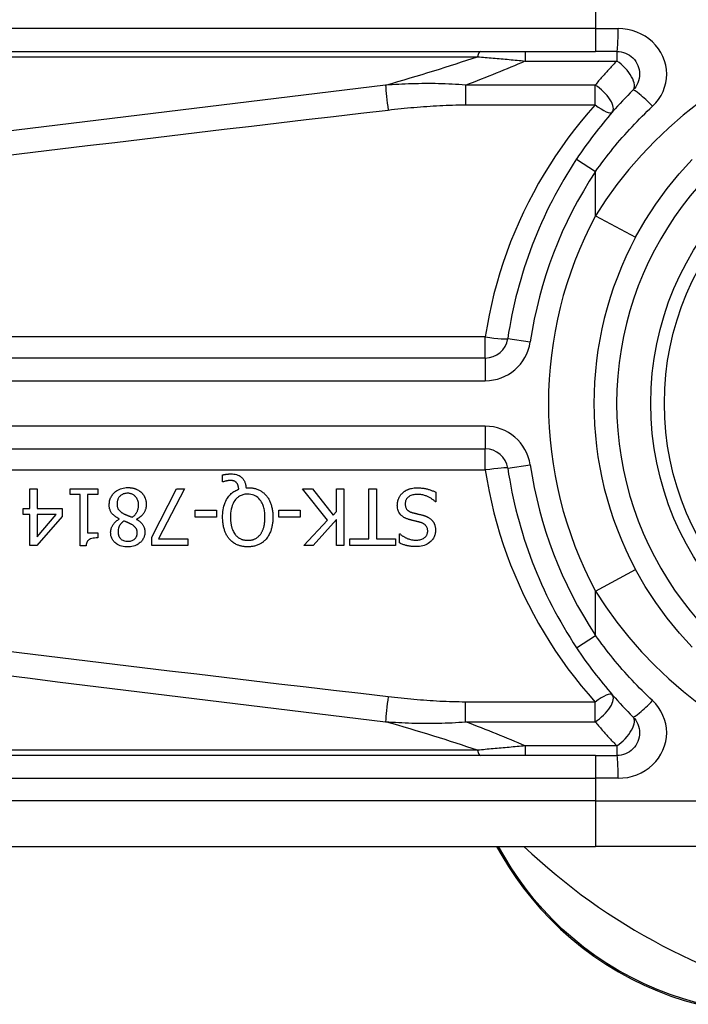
# Model space of a CAD drawing. Header units: inches. Extents: x 2.9 to 62.7, y 4.2 to 33.6.
# Tile 15 of 32: x 3.463 to 4.041, y 22.06 to 22.913. Entities that reach past the tile are written whole.
import ezdxf

# ---------------------------------------------------------------- set-up
doc = ezdxf.new("R2010")
doc.units = ezdxf.units.IN
doc.header["$MEASUREMENT"] = 0
doc.layers.add('Visible Edges(ANSI)', color=7, linetype='Continuous', lineweight=25)
doc.layers.add('Visible Tangent Edges(ANSI)', color=7, linetype='Continuous', lineweight=25)

msp = doc.modelspace()

# ---------------------------------------------------------------- linework, layer by layer
at = {"layer": 'Visible Edges(ANSI)'}
for p, q in [((3.31205, 22.88563), (3.96111, 22.88563)), ((3.97954, 22.88563), (3.96111, 22.88563)), ((3.86561, 22.61987), (3.21363, 22.61987)), ((3.21363, 22.54115), (3.86561, 22.54115)), ((3.63807, 22.51257), (3.63807, 22.51852)), ((3.63895, 22.51257), (3.63807, 22.51257)), ((3.47129, 22.50647), (3.47763, 22.50647)), ((3.47129, 22.48956), (3.47129, 22.50647)), ((3.47763, 22.50647), (3.47763, 22.48956)), ((3.50615, 22.50145), (3.50615, 22.50647)), ((3.50615, 22.50647), (3.53016, 22.50647)), ((3.53016, 22.50647), (3.53016, 22.50145)), ((3.57698, 22.46464), (3.59827, 22.50647)), ((3.60529, 22.50647), (3.5828, 22.46304)), ((3.59827, 22.50647), (3.60529, 22.50647)), ((3.65849, 22.50751), (3.66001, 22.50751)), ((3.729, 22.47923), (3.70743, 22.50647)), ((3.70743, 22.50647), (3.71592, 22.50647)), ((3.71592, 22.50647), (3.73391, 22.48358)), ((3.73678, 22.50647), (3.74332, 22.50647)), ((3.73678, 22.48681), (3.73678, 22.50647)), ((3.74332, 22.50647), (3.74332, 22.45726)), ((3.76481, 22.46308), (3.76481, 22.50647)), ((3.76481, 22.50647), (3.77135, 22.50647)), ((3.77135, 22.50647), (3.77135, 22.46308)), ((3.82296, 22.50352), (3.82296, 22.49531)), ((3.51488, 22.50145), (3.50615, 22.50145)), ((3.51488, 22.4571), (3.51488, 22.50145)), ((3.52122, 22.50145), (3.52122, 22.46847)), ((3.53016, 22.50145), (3.52122, 22.50145)), ((3.82296, 22.49531), (3.82248, 22.49531)), ((3.46543, 22.48426), (3.46543, 22.48956)), ((3.46543, 22.48956), (3.47129, 22.48956)), ((3.47763, 22.48956), (3.49937, 22.48956)), ((3.49937, 22.48956), (3.49937, 22.48262)), ((3.61442, 22.48195), (3.61442, 22.48793)), ((3.61442, 22.48793), (3.63305, 22.48793)), ((3.63305, 22.48793), (3.63305, 22.48195)), ((3.68689, 22.48195), (3.68689, 22.48793)), ((3.68689, 22.48793), (3.70551, 22.48793)), ((3.70551, 22.48793), (3.70551, 22.48195)), ((3.73391, 22.48358), (3.73678, 22.48681)), ((3.47129, 22.48426), (3.46543, 22.48426)), ((3.47129, 22.45726), (3.47129, 22.48426)), ((3.49937, 22.48262), (3.47736, 22.45726)), ((3.47763, 22.48426), (3.47763, 22.46504)), ((3.47763, 22.46504), (3.49418, 22.48426)), ((3.49418, 22.48426), (3.47763, 22.48426)), ((3.54878, 22.48027), (3.54878, 22.48047)), ((3.56378, 22.48019), (3.56378, 22.47999)), ((3.63305, 22.48195), (3.61442, 22.48195)), ((3.70551, 22.48195), (3.68689, 22.48195)), ((3.70862, 22.45726), (3.729, 22.47923)), ((3.73678, 22.47987), (3.7166, 22.45726)), ((3.73678, 22.45726), (3.73678, 22.47987)), ((3.52122, 22.46847), (3.53016, 22.46847)), ((3.53016, 22.46847), (3.53016, 22.46396)), ((3.57698, 22.45726), (3.57698, 22.46464)), ((3.5828, 22.46304), (3.6082, 22.46304)), ((3.6082, 22.46304), (3.6082, 22.45726)), ((3.7483, 22.45726), (3.7483, 22.46308)), ((3.7483, 22.46308), (3.76481, 22.46308)), ((3.77135, 22.46308), (3.78787, 22.46308)), ((3.78787, 22.46308), (3.78787, 22.45726)), ((3.79141, 22.45957), (3.79141, 22.46739)), ((3.79141, 22.46739), (3.79189, 22.46739)), ((3.47736, 22.45726), (3.47129, 22.45726)), ((3.51999, 22.4571), (3.51488, 22.4571)), ((3.6082, 22.45726), (3.57698, 22.45726)), ((3.7166, 22.45726), (3.70862, 22.45726)), ((3.74332, 22.45726), (3.73678, 22.45726)), ((3.78787, 22.45726), (3.7483, 22.45726)), ((3.96111, 22.27539), (3.31205, 22.27539)), ((3.96111, 22.27539), (3.97954, 22.27539)), ((3.31205, 22.19665), (3.96111, 22.19665)), ((3.87548, 22.19665), (3.88011, 22.18865)), ((4.19837, 22.19665), (3.96111, 22.19665))]:
    msp.add_line(p, q, dxfattribs=at)
at = {"layer": 'Visible Edges(ANSI)', "flags": 128}
for points in [[(3.97954, 22.88563), (3.98146, 22.88553), (3.98337, 22.88524), (3.98523, 22.88476), (3.98705, 22.88411), (3.98879, 22.88329), (3.99045, 22.88231), (3.992, 22.88117), (3.99343, 22.87989), (3.99472, 22.87847), (3.99587, 22.87692), (3.99686, 22.87526), (3.99769, 22.87351), (3.99835, 22.87168), (3.99883, 22.8698), (3.99912, 22.86789), (3.99923, 22.86596), (3.99913, 22.86403), (3.99885, 22.86212), (3.99838, 22.86023), (3.99773, 22.85841), (3.9969, 22.85666), (3.9959, 22.855), (3.99475, 22.85344), (3.99346, 22.85202)], [(3.99346, 22.85202), (3.99121, 22.84975), (3.98897, 22.84746), (3.98675, 22.84515), (3.98455, 22.84282), (3.98237, 22.84046), (3.98021, 22.83809), (3.97806, 22.8357), (3.97593, 22.83329), (3.97382, 22.83086), (3.97173, 22.82841), (3.96966, 22.82594), (3.96762, 22.82346), (3.96559, 22.82095), (3.96358, 22.81843), (3.96159, 22.8159), (3.95963, 22.81334), (3.95768, 22.81077), (3.95576, 22.80818), (3.95386, 22.80558), (3.95198, 22.80297), (3.95013, 22.80033), (3.94829, 22.79769), (3.94648, 22.79503), (3.9447, 22.79235)], [(3.99582, 22.72454), (4.00412, 22.73905), (4.01321, 22.75312), (4.02305, 22.76666), (4.0336, 22.7796), (4.04479, 22.79189)], [(3.63807, 22.51852), (3.63847, 22.51861), (3.63887, 22.5187), (3.63925, 22.51878), (3.63963, 22.51885), (3.64, 22.51892), (3.64036, 22.51898), (3.64071, 22.51904), (3.64104, 22.51909), (3.64137, 22.51913), (3.64167, 22.51918), (3.64197, 22.51921), (3.64226, 22.51924), (3.64254, 22.51927), (3.64283, 22.5193), (3.64312, 22.51933), (3.64341, 22.51935), (3.6437, 22.51937), (3.64399, 22.51939), (3.64428, 22.5194), (3.64457, 22.51941), (3.64486, 22.51942), (3.64515, 22.51943), (3.64544, 22.51943), (3.64573, 22.51943)], [(3.64573, 22.51943), (3.6469, 22.5194), (3.64806, 22.51928), (3.64921, 22.51909), (3.65033, 22.5188), (3.65143, 22.51841), (3.65243, 22.51794), (3.6533, 22.51743), (3.65404, 22.51691), (3.65466, 22.5164), (3.65517, 22.51592), (3.65562, 22.51543), (3.65604, 22.51493), (3.65642, 22.5144), (3.65676, 22.51384), (3.65708, 22.51327), (3.65736, 22.51267), (3.6576, 22.51205), (3.65782, 22.51142), (3.658, 22.51079), (3.65815, 22.51014), (3.65828, 22.50949), (3.65837, 22.50883), (3.65844, 22.50817), (3.65849, 22.50751)], [(3.64465, 22.51373), (3.64449, 22.51373), (3.64432, 22.51372), (3.64415, 22.51372), (3.64397, 22.5137), (3.6438, 22.51369), (3.64363, 22.51367), (3.64345, 22.51366), (3.64328, 22.51363), (3.64311, 22.51361), (3.64293, 22.51358), (3.64276, 22.51356), (3.64259, 22.51353), (3.64242, 22.5135), (3.64225, 22.51346), (3.64208, 22.51343), (3.64191, 22.51339), (3.64174, 22.51336), (3.64158, 22.51332), (3.64136, 22.51327), (3.64098, 22.51318), (3.6405, 22.51306), (3.63996, 22.51291), (3.63943, 22.51274), (3.63895, 22.51257)], [(3.65032, 22.51174), (3.65016, 22.51191), (3.65, 22.51207), (3.64983, 22.51222), (3.64966, 22.51237), (3.64948, 22.51251), (3.6493, 22.51264), (3.64911, 22.51277), (3.64891, 22.51289), (3.64871, 22.513), (3.64851, 22.5131), (3.64829, 22.51319), (3.64807, 22.51328), (3.64784, 22.51336), (3.64759, 22.51343), (3.64734, 22.51349), (3.64706, 22.51354), (3.64677, 22.51359), (3.64647, 22.51363), (3.64617, 22.51367), (3.64586, 22.51369), (3.64556, 22.51371), (3.64525, 22.51372), (3.64495, 22.51373), (3.64465, 22.51373)], [(3.65219, 22.50611), (3.65217, 22.50632), (3.65215, 22.50652), (3.65213, 22.50673), (3.6521, 22.50694), (3.65207, 22.50714), (3.65204, 22.50735), (3.65201, 22.50755), (3.65197, 22.50776), (3.65193, 22.50796), (3.65189, 22.50816), (3.65184, 22.50837), (3.6518, 22.50857), (3.65174, 22.50877), (3.65169, 22.50897), (3.65163, 22.50917), (3.65157, 22.50937), (3.6515, 22.50958), (3.65141, 22.50984), (3.65129, 22.51013), (3.65115, 22.51045), (3.65098, 22.51079), (3.65078, 22.51112), (3.65056, 22.51144), (3.65032, 22.51174)], [(3.54005, 22.49275), (3.54007, 22.49362), (3.54014, 22.49447), (3.54025, 22.49532), (3.54042, 22.49616), (3.54063, 22.49699), (3.5409, 22.49781), (3.54122, 22.49861), (3.5416, 22.49939), (3.54202, 22.50014), (3.54248, 22.50086), (3.54299, 22.50155), (3.54354, 22.50221), (3.54414, 22.50284), (3.54481, 22.50348), (3.54558, 22.50414), (3.54646, 22.50479), (3.54744, 22.50541), (3.54852, 22.50598), (3.54971, 22.50649), (3.55094, 22.5069), (3.5522, 22.50721), (3.55348, 22.50743), (3.55478, 22.50755), (3.55608, 22.50759)], [(3.556, 22.50268), (3.55522, 22.50266), (3.55444, 22.50259), (3.55367, 22.50246), (3.55292, 22.50228), (3.55218, 22.50203), (3.55148, 22.50172), (3.55086, 22.50138), (3.55031, 22.50101), (3.54982, 22.50063), (3.5494, 22.50025), (3.54902, 22.49986), (3.54868, 22.49945), (3.54836, 22.49902), (3.54808, 22.49857), (3.54783, 22.4981), (3.5476, 22.49761), (3.54741, 22.49711), (3.54724, 22.49659), (3.54711, 22.49607), (3.547, 22.49554), (3.54692, 22.49501), (3.54687, 22.49447), (3.54684, 22.49393), (3.54683, 22.49339)], [(3.56545, 22.49239), (3.56543, 22.49318), (3.56536, 22.49396), (3.56525, 22.49474), (3.56508, 22.4955), (3.56486, 22.49625), (3.56457, 22.49699), (3.56425, 22.49768), (3.56388, 22.4983), (3.5635, 22.49888), (3.5631, 22.49939), (3.56269, 22.49985), (3.56227, 22.50026), (3.56184, 22.50065), (3.56139, 22.501), (3.56092, 22.50132), (3.56043, 22.50161), (3.55992, 22.50187), (3.55938, 22.50209), (3.55884, 22.50228), (3.55828, 22.50243), (3.55772, 22.50254), (3.55715, 22.50262), (3.55658, 22.50267), (3.556, 22.50268)], [(3.55608, 22.50759), (3.55652, 22.50758), (3.55696, 22.50757), (3.5574, 22.50755), (3.55783, 22.50752), (3.55827, 22.50749), (3.55871, 22.50744), (3.55914, 22.50738), (3.55957, 22.50732), (3.56, 22.50724), (3.56043, 22.50716), (3.56086, 22.50706), (3.56128, 22.50695), (3.5617, 22.50684), (3.56212, 22.50671), (3.56254, 22.50657), (3.56296, 22.50642), (3.56346, 22.50622), (3.56403, 22.50597), (3.56465, 22.50567), (3.56532, 22.5053), (3.566, 22.50487), (3.56666, 22.50441), (3.56729, 22.5039), (3.56788, 22.50336)], [(3.56788, 22.50336), (3.56818, 22.50307), (3.56846, 22.50277), (3.56874, 22.50246), (3.569, 22.50215), (3.56925, 22.50183), (3.5695, 22.5015), (3.56973, 22.50116), (3.56995, 22.50082), (3.57016, 22.50047), (3.57036, 22.50011), (3.57055, 22.49974), (3.57073, 22.49937), (3.5709, 22.49899), (3.57106, 22.49858), (3.57123, 22.49814), (3.57139, 22.49765), (3.57155, 22.49713), (3.57169, 22.49656), (3.57182, 22.49596), (3.57193, 22.49535), (3.57201, 22.49473), (3.57207, 22.49412), (3.5721, 22.4935), (3.57211, 22.49287)], [(3.63823, 22.48191), (3.63826, 22.48351), (3.63835, 22.48512), (3.63849, 22.48673), (3.63871, 22.48833), (3.639, 22.48992), (3.63938, 22.49149), (3.63984, 22.49303), (3.64039, 22.49453), (3.64101, 22.49593), (3.64166, 22.49719), (3.64235, 22.49833), (3.64304, 22.49934), (3.64374, 22.50024), (3.64442, 22.50103), (3.64507, 22.50172), (3.64575, 22.50237), (3.64646, 22.50298), (3.6472, 22.50355), (3.64798, 22.50408), (3.64878, 22.50457), (3.6496, 22.50502), (3.65044, 22.50543), (3.65131, 22.50579), (3.65219, 22.50611)], [(3.66001, 22.50751), (3.66075, 22.5075), (3.66149, 22.50747), (3.66223, 22.50742), (3.66297, 22.50735), (3.6637, 22.50726), (3.66443, 22.50714), (3.66515, 22.50701), (3.66587, 22.50684), (3.66658, 22.50666), (3.66729, 22.50645), (3.66799, 22.50621), (3.66868, 22.50594), (3.66937, 22.50565), (3.67004, 22.50534), (3.6707, 22.505), (3.67135, 22.50463), (3.67198, 22.50423), (3.67259, 22.50381), (3.67319, 22.50337), (3.67377, 22.5029), (3.67433, 22.50241), (3.67486, 22.5019), (3.67538, 22.50136), (3.67588, 22.50081)], [(3.7895, 22.49243), (3.78951, 22.49292), (3.78953, 22.49341), (3.78958, 22.4939), (3.78963, 22.49438), (3.78971, 22.49486), (3.7898, 22.49533), (3.7899, 22.4958), (3.79003, 22.49627), (3.79016, 22.49674), (3.79032, 22.4972), (3.79049, 22.49766), (3.79067, 22.49812), (3.79087, 22.49857), (3.79108, 22.49901), (3.7913, 22.49944), (3.79154, 22.49986), (3.79179, 22.50027), (3.79206, 22.50068), (3.79234, 22.50108), (3.79264, 22.50146), (3.79295, 22.50183), (3.79328, 22.5022), (3.79361, 22.50254), (3.79397, 22.50288)], [(3.79397, 22.50288), (3.79427, 22.50315), (3.79457, 22.50341), (3.79488, 22.50366), (3.79519, 22.50391), (3.79551, 22.50414), (3.79584, 22.50437), (3.79617, 22.50459), (3.7965, 22.5048), (3.79684, 22.505), (3.79718, 22.5052), (3.79753, 22.50539), (3.79789, 22.50557), (3.79825, 22.50574), (3.79861, 22.5059), (3.79898, 22.50606), (3.79935, 22.50621), (3.7998, 22.50637), (3.80037, 22.50656), (3.80107, 22.50675), (3.80191, 22.50693), (3.80289, 22.50709), (3.80403, 22.50723), (3.80533, 22.50732), (3.80681, 22.50735)], [(3.80681, 22.50735), (3.8075, 22.50734), (3.8082, 22.50733), (3.8089, 22.5073), (3.80961, 22.50727), (3.81032, 22.50722), (3.81103, 22.50715), (3.81174, 22.50707), (3.81245, 22.50698), (3.81315, 22.50687), (3.81385, 22.50674), (3.81454, 22.50659), (3.81521, 22.50642), (3.81588, 22.50624), (3.81654, 22.50604), (3.8172, 22.50583), (3.81785, 22.50561), (3.8185, 22.50538), (3.81915, 22.50514), (3.8198, 22.5049), (3.82044, 22.50464), (3.82108, 22.50437), (3.82171, 22.5041), (3.82234, 22.50382), (3.82296, 22.50352)], [(3.65997, 22.50193), (3.65913, 22.50191), (3.65829, 22.50184), (3.65746, 22.50174), (3.65664, 22.50158), (3.65584, 22.50138), (3.65504, 22.50113), (3.65426, 22.50082), (3.6535, 22.50047), (3.65277, 22.50006), (3.65208, 22.49961), (3.65142, 22.49912), (3.65078, 22.49858), (3.65017, 22.49798), (3.64948, 22.49724), (3.64875, 22.49629), (3.64799, 22.49513), (3.64725, 22.49372), (3.64659, 22.49213), (3.64607, 22.49048), (3.64567, 22.48879), (3.64539, 22.48709), (3.64519, 22.48537), (3.64509, 22.48363), (3.64505, 22.48191)], [(3.67492, 22.48191), (3.67491, 22.48292), (3.67488, 22.48395), (3.67481, 22.48498), (3.67472, 22.48601), (3.6746, 22.48704), (3.67444, 22.48806), (3.67424, 22.48908), (3.67401, 22.49008), (3.67373, 22.49106), (3.67341, 22.49203), (3.67304, 22.49301), (3.67257, 22.49402), (3.67202, 22.49505), (3.67136, 22.49608), (3.67058, 22.49711), (3.66968, 22.49809), (3.66869, 22.49899), (3.66762, 22.49978), (3.66647, 22.50045), (3.66525, 22.501), (3.66397, 22.50142), (3.66265, 22.50171), (3.66132, 22.50187), (3.65997, 22.50193)], [(3.67588, 22.50081), (3.67638, 22.50021), (3.67684, 22.4996), (3.67729, 22.49897), (3.67771, 22.49833), (3.6781, 22.49767), (3.67847, 22.49699), (3.67882, 22.49631), (3.67915, 22.49561), (3.67945, 22.4949), (3.67973, 22.49418), (3.68, 22.49344), (3.68025, 22.49269), (3.68048, 22.49192), (3.68069, 22.49112), (3.68088, 22.4903), (3.68106, 22.48947), (3.68122, 22.4886), (3.68135, 22.48772), (3.68147, 22.48681), (3.68157, 22.48588), (3.68164, 22.48493), (3.6817, 22.48395), (3.68173, 22.48294), (3.68174, 22.48191)], [(3.80729, 22.50169), (3.80639, 22.50167), (3.80549, 22.50162), (3.80459, 22.50153), (3.80369, 22.50139), (3.80281, 22.5012), (3.80195, 22.50095), (3.80115, 22.50065), (3.80045, 22.50032), (3.79985, 22.49998), (3.79934, 22.49962), (3.7989, 22.49927), (3.79853, 22.49893), (3.79818, 22.49857), (3.79785, 22.49818), (3.79756, 22.49778), (3.79729, 22.49736), (3.79706, 22.49691), (3.79685, 22.49644), (3.79668, 22.49597), (3.79655, 22.49548), (3.79645, 22.49498), (3.79637, 22.49448), (3.79633, 22.49398), (3.79632, 22.49347)], [(3.82248, 22.49531), (3.82201, 22.49574), (3.82153, 22.49615), (3.82104, 22.49656), (3.82054, 22.49695), (3.82003, 22.49732), (3.81951, 22.49768), (3.81899, 22.49803), (3.81845, 22.49836), (3.81791, 22.49868), (3.81735, 22.49898), (3.81679, 22.49927), (3.81622, 22.49955), (3.81564, 22.49981), (3.81504, 22.50006), (3.81442, 22.5003), (3.81376, 22.50054), (3.81306, 22.50077), (3.81232, 22.50098), (3.81155, 22.50118), (3.81075, 22.50135), (3.80992, 22.50149), (3.80907, 22.5016), (3.80819, 22.50166), (3.80729, 22.50169)], [(3.54878, 22.48047), (3.54809, 22.4808), (3.5474, 22.48116), (3.54672, 22.48154), (3.54606, 22.48195), (3.54542, 22.48238), (3.54479, 22.48284), (3.54419, 22.48332), (3.54362, 22.48384), (3.54308, 22.48438), (3.54258, 22.48494), (3.54215, 22.48548), (3.54178, 22.48603), (3.54146, 22.48657), (3.54118, 22.48711), (3.54094, 22.48765), (3.54074, 22.4882), (3.54057, 22.48875), (3.54042, 22.48931), (3.5403, 22.48987), (3.54021, 22.49044), (3.54013, 22.49102), (3.54009, 22.4916), (3.54006, 22.49217), (3.54005, 22.49275)], [(3.54683, 22.49339), (3.54684, 22.49286), (3.54687, 22.49233), (3.54692, 22.49179), (3.547, 22.49126), (3.54711, 22.49074), (3.54725, 22.49023), (3.54742, 22.48973), (3.54762, 22.48927), (3.54784, 22.48887), (3.54807, 22.4885), (3.54831, 22.48817), (3.54857, 22.48787), (3.54883, 22.48759), (3.54911, 22.48732), (3.54941, 22.48706), (3.54972, 22.4868), (3.55005, 22.48655), (3.55039, 22.4863), (3.55074, 22.48606), (3.5511, 22.48582), (3.55147, 22.48559), (3.55185, 22.48537), (3.55223, 22.48515), (3.55261, 22.48494)], [(3.55983, 22.48187), (3.56018, 22.48211), (3.56053, 22.48236), (3.56087, 22.48262), (3.5612, 22.4829), (3.56152, 22.48318), (3.56182, 22.48347), (3.56212, 22.48377), (3.56241, 22.48408), (3.56269, 22.48441), (3.56296, 22.48474), (3.56321, 22.48508), (3.56346, 22.48544), (3.5637, 22.48582), (3.56395, 22.48625), (3.5642, 22.48672), (3.56444, 22.48723), (3.56466, 22.48779), (3.56487, 22.4884), (3.56505, 22.48905), (3.5652, 22.48971), (3.56531, 22.49037), (3.56539, 22.49104), (3.56544, 22.49172), (3.56545, 22.49239)], [(3.57211, 22.49287), (3.5721, 22.49234), (3.57207, 22.4918), (3.57202, 22.49127), (3.57195, 22.49075), (3.57186, 22.49023), (3.57175, 22.48971), (3.57162, 22.4892), (3.57147, 22.48869), (3.5713, 22.48818), (3.5711, 22.48768), (3.57088, 22.48718), (3.57062, 22.48664), (3.57031, 22.48608), (3.56996, 22.4855), (3.56955, 22.4849), (3.56909, 22.4843), (3.56856, 22.48369), (3.56798, 22.48309), (3.56735, 22.48251), (3.56668, 22.48197), (3.56599, 22.48148), (3.56528, 22.48101), (3.56454, 22.48059), (3.56378, 22.48019)], [(3.79927, 22.48003), (3.79875, 22.4802), (3.79822, 22.48038), (3.7977, 22.48058), (3.79719, 22.48079), (3.79668, 22.48101), (3.79618, 22.48125), (3.79569, 22.48151), (3.7952, 22.48178), (3.79473, 22.48208), (3.79428, 22.48239), (3.79384, 22.48272), (3.79338, 22.48309), (3.7929, 22.48353), (3.7924, 22.48405), (3.7919, 22.48466), (3.79141, 22.48535), (3.79094, 22.48614), (3.79054, 22.48698), (3.79021, 22.48784), (3.78994, 22.48873), (3.78974, 22.48965), (3.7896, 22.49057), (3.78953, 22.4915), (3.7895, 22.49243)], [(3.79632, 22.49347), (3.79634, 22.49285), (3.79639, 22.49224), (3.79648, 22.49163), (3.79662, 22.49103), (3.7968, 22.49044), (3.79704, 22.48988), (3.79729, 22.48939), (3.79756, 22.48897), (3.79784, 22.48861), (3.7981, 22.48831), (3.79835, 22.48806), (3.79861, 22.48782), (3.79889, 22.4876), (3.79917, 22.48739), (3.79946, 22.4872), (3.79976, 22.48702), (3.80007, 22.48685), (3.80039, 22.48669), (3.80071, 22.48654), (3.80104, 22.4864), (3.80137, 22.48627), (3.80171, 22.48615), (3.80204, 22.48604), (3.80238, 22.48593)], [(3.80238, 22.48593), (3.80275, 22.48583), (3.8031, 22.48574), (3.80343, 22.48565), (3.80374, 22.48556), (3.80404, 22.48548), (3.80433, 22.48541), (3.80461, 22.48534), (3.80489, 22.48527), (3.80517, 22.4852), (3.80545, 22.48513), (3.80574, 22.48506), (3.80603, 22.48499), (3.80634, 22.48491), (3.80665, 22.48484), (3.80699, 22.48476), (3.80735, 22.48467), (3.80773, 22.48458), (3.80813, 22.48448), (3.80857, 22.48438), (3.80903, 22.48426), (3.80953, 22.48414), (3.81007, 22.484), (3.81065, 22.48386), (3.81128, 22.4837)], [(3.54128, 22.46867), (3.54129, 22.46912), (3.54132, 22.46957), (3.54136, 22.47001), (3.54143, 22.47046), (3.54151, 22.4709), (3.5416, 22.47133), (3.54171, 22.47177), (3.54184, 22.4722), (3.54199, 22.47262), (3.54215, 22.47305), (3.54233, 22.47349), (3.54255, 22.47398), (3.54282, 22.47451), (3.54313, 22.47507), (3.5435, 22.47566), (3.54392, 22.47625), (3.54439, 22.47685), (3.54492, 22.47745), (3.54549, 22.47801), (3.5461, 22.47854), (3.54673, 22.47902), (3.54739, 22.47947), (3.54807, 22.47989), (3.54878, 22.48027)], [(3.55265, 22.4786), (3.55242, 22.47842), (3.5522, 22.47824), (3.55198, 22.47806), (3.55175, 22.47787), (3.55154, 22.47768), (3.55132, 22.47748), (3.55111, 22.47728), (3.5509, 22.47708), (3.5507, 22.47687), (3.5505, 22.47665), (3.5503, 22.47644), (3.55011, 22.47622), (3.54993, 22.47599), (3.54976, 22.47576), (3.54959, 22.47553), (3.54943, 22.47529), (3.54927, 22.47505), (3.54906, 22.47467), (3.54877, 22.47409), (3.54846, 22.47329), (3.54816, 22.47228), (3.54792, 22.47112), (3.54779, 22.46994), (3.54774, 22.46875)], [(3.55261, 22.48494), (3.55277, 22.48485), (3.55293, 22.48476), (3.55309, 22.48468), (3.55326, 22.48459), (3.55344, 22.48451), (3.55362, 22.48442), (3.55382, 22.48433), (3.55402, 22.48424), (3.55424, 22.48414), (3.55447, 22.48404), (3.55472, 22.48394), (3.55498, 22.48383), (3.55526, 22.48371), (3.55556, 22.48359), (3.55587, 22.48346), (3.55621, 22.48333), (3.55657, 22.48318), (3.55696, 22.48303), (3.55737, 22.48286), (3.5578, 22.48269), (3.55826, 22.4825), (3.55876, 22.4823), (3.55928, 22.48209), (3.55983, 22.48187)], [(3.55959, 22.47552), (3.55945, 22.4756), (3.55929, 22.47569), (3.55911, 22.47578), (3.55891, 22.47589), (3.5587, 22.476), (3.55846, 22.47612), (3.55821, 22.47624), (3.55795, 22.47638), (3.55768, 22.47651), (3.55739, 22.47665), (3.55709, 22.47679), (3.55678, 22.47694), (3.55646, 22.47708), (3.55613, 22.47723), (3.5558, 22.47738), (3.55546, 22.47752), (3.55511, 22.47767), (3.55476, 22.47781), (3.55441, 22.47796), (3.55406, 22.47809), (3.55371, 22.47823), (3.55335, 22.47836), (3.553, 22.47848), (3.55265, 22.4786)], [(3.56378, 22.47999), (3.56419, 22.47975), (3.5646, 22.47949), (3.56501, 22.47923), (3.56541, 22.47895), (3.56581, 22.47867), (3.5662, 22.47837), (3.56659, 22.47807), (3.56696, 22.47776), (3.56733, 22.47743), (3.56768, 22.4771), (3.56802, 22.47675), (3.56835, 22.4764), (3.56866, 22.47603), (3.56896, 22.47565), (3.56926, 22.47522), (3.56956, 22.47474), (3.56985, 22.4742), (3.57012, 22.47358), (3.57037, 22.47289), (3.57058, 22.47215), (3.57073, 22.4714), (3.57084, 22.47064), (3.5709, 22.46987), (3.57091, 22.4691)], [(3.64414, 22.46292), (3.64367, 22.46348), (3.64324, 22.46405), (3.64282, 22.46463), (3.64242, 22.46523), (3.64205, 22.46585), (3.64169, 22.46647), (3.64136, 22.46711), (3.64105, 22.46775), (3.64075, 22.46841), (3.64047, 22.46907), (3.64021, 22.46975), (3.63996, 22.47045), (3.63972, 22.47118), (3.63949, 22.47195), (3.63928, 22.47276), (3.63908, 22.4736), (3.63889, 22.47449), (3.63873, 22.47541), (3.63858, 22.47638), (3.63846, 22.47739), (3.63836, 22.47845), (3.63829, 22.47955), (3.63825, 22.4807), (3.63823, 22.48191)], [(3.64505, 22.48191), (3.64506, 22.48136), (3.64507, 22.4808), (3.64508, 22.48025), (3.64511, 22.47969), (3.64514, 22.47914), (3.64518, 22.47858), (3.64524, 22.47803), (3.64529, 22.47747), (3.64536, 22.47692), (3.64544, 22.47637), (3.64553, 22.47582), (3.64563, 22.47528), (3.64574, 22.47473), (3.64586, 22.47419), (3.64599, 22.47366), (3.64614, 22.47313), (3.64632, 22.47253), (3.64654, 22.47186), (3.64681, 22.47112), (3.64713, 22.47033), (3.64752, 22.46951), (3.64797, 22.46867), (3.64849, 22.46782), (3.64908, 22.46699)], [(3.6709, 22.46699), (3.6712, 22.46739), (3.67148, 22.46781), (3.67175, 22.46823), (3.67201, 22.46866), (3.67225, 22.4691), (3.67248, 22.46955), (3.6727, 22.47), (3.6729, 22.47046), (3.6731, 22.47092), (3.67328, 22.47139), (3.67344, 22.47187), (3.67361, 22.47236), (3.67377, 22.47289), (3.67393, 22.47346), (3.67408, 22.47408), (3.67423, 22.47474), (3.67438, 22.47545), (3.67451, 22.47621), (3.67462, 22.47703), (3.67473, 22.47789), (3.67481, 22.47881), (3.67487, 22.47978), (3.67491, 22.48082), (3.67492, 22.48191)], [(3.68174, 22.48191), (3.68174, 22.48111), (3.68172, 22.4803), (3.68168, 22.4795), (3.68163, 22.4787), (3.68157, 22.47789), (3.68149, 22.47709), (3.68139, 22.47629), (3.68127, 22.47549), (3.68114, 22.4747), (3.68098, 22.47391), (3.68081, 22.47312), (3.68061, 22.47235), (3.68039, 22.47158), (3.68015, 22.47081), (3.67989, 22.47005), (3.67959, 22.46926), (3.67925, 22.46847), (3.67889, 22.46767), (3.67848, 22.46686), (3.67804, 22.46606), (3.67755, 22.46526), (3.67703, 22.46447), (3.67646, 22.46369), (3.67584, 22.46292)], [(3.80936, 22.47744), (3.8089, 22.47756), (3.80845, 22.47768), (3.808, 22.4778), (3.80755, 22.47791), (3.80711, 22.47802), (3.80666, 22.47813), (3.80623, 22.47824), (3.80579, 22.47835), (3.80536, 22.47845), (3.80493, 22.47856), (3.8045, 22.47866), (3.80408, 22.47876), (3.80366, 22.47887), (3.80324, 22.47897), (3.80283, 22.47907), (3.80242, 22.47917), (3.80201, 22.47928), (3.80161, 22.47938), (3.80121, 22.47949), (3.80082, 22.47959), (3.80043, 22.4797), (3.80004, 22.47981), (3.79965, 22.47992), (3.79927, 22.48003)], [(3.81578, 22.46978), (3.81577, 22.47038), (3.81572, 22.47097), (3.81563, 22.47156), (3.8155, 22.47214), (3.81532, 22.47271), (3.8151, 22.47326), (3.81485, 22.47374), (3.81458, 22.47417), (3.81431, 22.47453), (3.81403, 22.47485), (3.81376, 22.47513), (3.81347, 22.47539), (3.81318, 22.47564), (3.81287, 22.47586), (3.81255, 22.47608), (3.81222, 22.47628), (3.81189, 22.47647), (3.81154, 22.47664), (3.81119, 22.4768), (3.81083, 22.47695), (3.81047, 22.47709), (3.8101, 22.47722), (3.80973, 22.47733), (3.80936, 22.47744)], [(3.81128, 22.4837), (3.81156, 22.48362), (3.81185, 22.48354), (3.81214, 22.48346), (3.81242, 22.48337), (3.81271, 22.48328), (3.81299, 22.48318), (3.81328, 22.48309), (3.81356, 22.48299), (3.81384, 22.48288), (3.81412, 22.48277), (3.8144, 22.48266), (3.81468, 22.48255), (3.81495, 22.48243), (3.81522, 22.4823), (3.81549, 22.48218), (3.81576, 22.48205), (3.81604, 22.4819), (3.81639, 22.48171), (3.8168, 22.48147), (3.81726, 22.48118), (3.81776, 22.48082), (3.81829, 22.4804), (3.81884, 22.47991), (3.81941, 22.47935)], [(3.81941, 22.47935), (3.81961, 22.47913), (3.81981, 22.4789), (3.81999, 22.47867), (3.82017, 22.47844), (3.82035, 22.4782), (3.82052, 22.47795), (3.82068, 22.47771), (3.82083, 22.47745), (3.82098, 22.4772), (3.82112, 22.47694), (3.82126, 22.47668), (3.82139, 22.47641), (3.82151, 22.47614), (3.82163, 22.47586), (3.82174, 22.47559), (3.82185, 22.47528), (3.82198, 22.47491), (3.82211, 22.47448), (3.82223, 22.47398), (3.82235, 22.47342), (3.82245, 22.47279), (3.82253, 22.47208), (3.82258, 22.47131), (3.8226, 22.47046)], [(3.55608, 22.45614), (3.55475, 22.45618), (3.55342, 22.45629), (3.55211, 22.45649), (3.55081, 22.45679), (3.54955, 22.45719), (3.54835, 22.45769), (3.54731, 22.45824), (3.54642, 22.4588), (3.54567, 22.45937), (3.54504, 22.45991), (3.54453, 22.46041), (3.54405, 22.46093), (3.54361, 22.46147), (3.5432, 22.46203), (3.54283, 22.46262), (3.5425, 22.46323), (3.54221, 22.46386), (3.54195, 22.46452), (3.54174, 22.46519), (3.54157, 22.46587), (3.54144, 22.46656), (3.54135, 22.46726), (3.5413, 22.46796), (3.54128, 22.46867)], [(3.54774, 22.46875), (3.54775, 22.46835), (3.54778, 22.46796), (3.54782, 22.46757), (3.54788, 22.46718), (3.54796, 22.4668), (3.54805, 22.46642), (3.54817, 22.46605), (3.54831, 22.46568), (3.54847, 22.46531), (3.54865, 22.46496), (3.54884, 22.46463), (3.54906, 22.4643), (3.54929, 22.46398), (3.54953, 22.46368), (3.5498, 22.46339), (3.5501, 22.46309), (3.5505, 22.46273), (3.55104, 22.46234), (3.55171, 22.46195), (3.55252, 22.46159), (3.55339, 22.46132), (3.55429, 22.46114), (3.5552, 22.46104), (3.55612, 22.46101)], [(3.57091, 22.4691), (3.5709, 22.46836), (3.57084, 22.46762), (3.57074, 22.46689), (3.57059, 22.46616), (3.5704, 22.46545), (3.57017, 22.46474), (3.56988, 22.46405), (3.56956, 22.46338), (3.56919, 22.46274), (3.56878, 22.46212), (3.56833, 22.46153), (3.56785, 22.46096), (3.56733, 22.46042), (3.56673, 22.45985), (3.56603, 22.45927), (3.56521, 22.45868), (3.56429, 22.45811), (3.56325, 22.45758), (3.56212, 22.45712), (3.56095, 22.45675), (3.55975, 22.45648), (3.55854, 22.45629), (3.55731, 22.45618), (3.55608, 22.45614)], [(3.55612, 22.46101), (3.55688, 22.46103), (3.55764, 22.4611), (3.55839, 22.46123), (3.55912, 22.46142), (3.55984, 22.46167), (3.56051, 22.46197), (3.56108, 22.4623), (3.56157, 22.46263), (3.56198, 22.46296), (3.56231, 22.46326), (3.56259, 22.46355), (3.56285, 22.46386), (3.56309, 22.46417), (3.56331, 22.46451), (3.5635, 22.46485), (3.56368, 22.46521), (3.56383, 22.46559), (3.56396, 22.46597), (3.56407, 22.46635), (3.56415, 22.46675), (3.56422, 22.46714), (3.56426, 22.46754), (3.56429, 22.46794), (3.56429, 22.46835)], [(3.56429, 22.46835), (3.56429, 22.46861), (3.56428, 22.46887), (3.56426, 22.46913), (3.56424, 22.46939), (3.5642, 22.46965), (3.56416, 22.46991), (3.56411, 22.47016), (3.56405, 22.47042), (3.56398, 22.47067), (3.5639, 22.47092), (3.56381, 22.47116), (3.56371, 22.47141), (3.56358, 22.47169), (3.56342, 22.472), (3.56321, 22.47233), (3.56296, 22.4727), (3.56265, 22.47308), (3.56228, 22.47349), (3.56188, 22.47388), (3.56145, 22.47425), (3.56101, 22.4746), (3.56055, 22.47493), (3.56007, 22.47524), (3.55959, 22.47552)], [(3.80561, 22.46205), (3.80647, 22.46206), (3.80732, 22.46213), (3.80817, 22.46223), (3.809, 22.46239), (3.80983, 22.46261), (3.81063, 22.46288), (3.81138, 22.46321), (3.81204, 22.46356), (3.8126, 22.46391), (3.81309, 22.46427), (3.81349, 22.46461), (3.81383, 22.46493), (3.81414, 22.46526), (3.81442, 22.4656), (3.81468, 22.46596), (3.81491, 22.46634), (3.81512, 22.46673), (3.8153, 22.46714), (3.81545, 22.46757), (3.81557, 22.468), (3.81567, 22.46844), (3.81573, 22.46888), (3.81577, 22.46933), (3.81578, 22.46978)], [(3.8226, 22.47046), (3.82258, 22.46966), (3.82251, 22.46886), (3.8224, 22.46807), (3.82224, 22.4673), (3.82204, 22.46653), (3.82178, 22.46577), (3.82147, 22.46503), (3.82111, 22.46431), (3.82071, 22.46362), (3.82026, 22.46296), (3.81978, 22.46233), (3.81926, 22.46172), (3.81869, 22.46113), (3.81803, 22.46051), (3.81724, 22.45986), (3.81634, 22.45921), (3.8153, 22.45858), (3.81412, 22.45798), (3.81284, 22.45747), (3.81153, 22.45706), (3.81018, 22.45675), (3.80881, 22.45654), (3.80743, 22.45642), (3.80605, 22.45638)], [(3.53016, 22.46396), (3.52878, 22.46393), (3.52742, 22.46384), (3.5261, 22.46366), (3.52486, 22.4634), (3.52374, 22.46303), (3.52291, 22.46265), (3.52237, 22.4623), (3.52205, 22.46206), (3.5218, 22.46182), (3.52157, 22.46157), (3.52135, 22.46131), (3.52116, 22.46103), (3.52098, 22.46074), (3.52082, 22.46043), (3.52067, 22.46012), (3.52054, 22.4598), (3.52043, 22.45947), (3.52033, 22.45914), (3.52025, 22.45881), (3.52017, 22.45847), (3.52011, 22.45813), (3.52006, 22.45779), (3.52002, 22.45744), (3.51999, 22.4571)], [(3.66001, 22.45622), (3.65937, 22.45623), (3.65874, 22.45625), (3.6581, 22.45629), (3.65747, 22.45634), (3.65685, 22.45641), (3.65622, 22.45649), (3.6556, 22.45659), (3.65498, 22.45671), (3.65437, 22.45685), (3.65376, 22.457), (3.65315, 22.45717), (3.65255, 22.45736), (3.65195, 22.45758), (3.65136, 22.45781), (3.65074, 22.45807), (3.65007, 22.45839), (3.64934, 22.45877), (3.64858, 22.4592), (3.64779, 22.4597), (3.647, 22.46027), (3.64623, 22.46088), (3.6455, 22.46152), (3.6448, 22.4622), (3.64414, 22.46292)], [(3.64908, 22.46699), (3.6494, 22.46658), (3.64974, 22.46619), (3.65009, 22.46581), (3.65046, 22.46545), (3.65083, 22.4651), (3.65123, 22.46476), (3.65163, 22.46445), (3.65205, 22.46415), (3.65249, 22.46386), (3.65294, 22.4636), (3.6534, 22.46335), (3.65387, 22.46312), (3.65435, 22.46292), (3.65484, 22.46273), (3.65533, 22.46256), (3.65583, 22.46241), (3.65634, 22.46229), (3.65685, 22.46218), (3.65737, 22.46208), (3.65788, 22.46201), (3.6584, 22.46196), (3.65892, 22.46192), (3.65944, 22.46189), (3.65997, 22.46189)], [(3.65997, 22.46189), (3.66041, 22.46189), (3.66085, 22.46191), (3.66129, 22.46193), (3.66173, 22.46197), (3.66217, 22.46202), (3.66261, 22.46207), (3.66304, 22.46215), (3.66348, 22.46223), (3.66391, 22.46233), (3.66433, 22.46244), (3.66475, 22.46257), (3.66517, 22.46271), (3.66558, 22.46286), (3.666, 22.46304), (3.66645, 22.46325), (3.66693, 22.4635), (3.66743, 22.46379), (3.66795, 22.46414), (3.66849, 22.46454), (3.66902, 22.46498), (3.66953, 22.46545), (3.67001, 22.46594), (3.67046, 22.46645), (3.6709, 22.46699)], [(3.67584, 22.46292), (3.67535, 22.46237), (3.67484, 22.46185), (3.67431, 22.46134), (3.67376, 22.46086), (3.6732, 22.4604), (3.67262, 22.45997), (3.67202, 22.45955), (3.6714, 22.45916), (3.67076, 22.45879), (3.67011, 22.45845), (3.66944, 22.45813), (3.66876, 22.45783), (3.66807, 22.45757), (3.66737, 22.45732), (3.66666, 22.4571), (3.66594, 22.45691), (3.66521, 22.45674), (3.66447, 22.4566), (3.66374, 22.45648), (3.66299, 22.45639), (3.66225, 22.45631), (3.6615, 22.45626), (3.66076, 22.45623), (3.66001, 22.45622)], [(3.80605, 22.45638), (3.80548, 22.45639), (3.80491, 22.4564), (3.80435, 22.45642), (3.80378, 22.45645), (3.80321, 22.45648), (3.80265, 22.45653), (3.80208, 22.45658), (3.80152, 22.45664), (3.80096, 22.45671), (3.80039, 22.4568), (3.79983, 22.45689), (3.79927, 22.45699), (3.79872, 22.4571), (3.79816, 22.45722), (3.79759, 22.45735), (3.79699, 22.4575), (3.79636, 22.45768), (3.7957, 22.45787), (3.79503, 22.45809), (3.79433, 22.45833), (3.79362, 22.4586), (3.7929, 22.45889), (3.79216, 22.45922), (3.79141, 22.45957)], [(3.79189, 22.46739), (3.79226, 22.46707), (3.79263, 22.46676), (3.79301, 22.46646), (3.7934, 22.46617), (3.7938, 22.46588), (3.7942, 22.46561), (3.79461, 22.46535), (3.79503, 22.4651), (3.79546, 22.46485), (3.79589, 22.46462), (3.79632, 22.46439), (3.79675, 22.46417), (3.79719, 22.46397), (3.79764, 22.46376), (3.79813, 22.46355), (3.79871, 22.46331), (3.79938, 22.46307), (3.80014, 22.46283), (3.80097, 22.4626), (3.80188, 22.4624), (3.8028, 22.46225), (3.80374, 22.46213), (3.80467, 22.46207), (3.80561, 22.46205)], [(4.04488, 22.36924), (4.0337, 22.38154), (4.02314, 22.39447), (4.01325, 22.40798), (4.00412, 22.422), (3.99582, 22.43648)], [(3.9447, 22.36866), (3.94648, 22.36599), (3.94829, 22.36333), (3.95013, 22.36068), (3.95198, 22.35805), (3.95386, 22.35543), (3.95576, 22.35283), (3.95768, 22.35024), (3.95963, 22.34767), (3.96159, 22.34512), (3.96358, 22.34258), (3.96559, 22.34006), (3.96762, 22.33756), (3.96966, 22.33507), (3.97173, 22.3326), (3.97382, 22.33016), (3.97593, 22.32773), (3.97806, 22.32531), (3.98021, 22.32292), (3.98237, 22.32055), (3.98455, 22.3182), (3.98675, 22.31587), (3.98897, 22.31356), (3.99121, 22.31127), (3.99346, 22.309)], [(3.99346, 22.309), (3.99474, 22.30757), (3.99588, 22.30603), (3.99687, 22.30437), (3.99769, 22.30262), (3.99835, 22.30081), (3.99883, 22.29893), (3.99912, 22.29702), (3.99923, 22.29509), (3.99913, 22.29316), (3.99884, 22.29125), (3.99837, 22.28937), (3.99771, 22.28754), (3.99688, 22.28579), (3.99589, 22.28413), (3.99474, 22.28258), (3.99346, 22.28115), (3.99203, 22.27986), (3.99048, 22.27871), (3.98883, 22.27772), (3.98709, 22.27689), (3.98527, 22.27624), (3.98339, 22.27577), (3.98147, 22.27548), (3.97954, 22.27539)], [(3.88011, 22.18865), (3.88586, 22.17916), (3.89212, 22.16973), (3.89888, 22.16041), (3.90614, 22.15123), (3.91389, 22.14223), (3.92212, 22.13346), (3.93082, 22.12497), (3.93999, 22.11678), (3.94962, 22.10894), (3.95968, 22.10152), (3.97011, 22.09452), (3.98088, 22.08799), (3.99192, 22.08193), (4.0032, 22.07639), (4.01467, 22.07139), (4.02628, 22.06694), (4.03797, 22.06307), (4.0497, 22.05976)]]:
    msp.add_lwpolyline(points, dxfattribs=at)
at = {"layer": 'Visible Edges(ANSI)'}
msp.add_circle((4.26481, 22.58051), 0.25591, dxfattribs=at)
for centre, radius, start, end in [((4.26481, 22.58051), 0.38386, 146.50369, 171.58673), ((4.26481, 22.58051), 0.30512, 151.83282, 208.16718), ((3.86561, 22.63955), 0.01969, 270, 351.58673), ((3.86561, 22.52146), 0.01969, 8.41327, 90), ((4.26481, 22.58051), 0.38386, 188.41327, 213.49631), ((4.26481, 22.57965), 0.52953, 226.3272, 258.3795)]:
    msp.add_arc(centre, radius, start, end, dxfattribs=at)
at = {"layer": 'Visible Tangent Edges(ANSI)'}
for p, q in [((3.96111, 22.925), (3.96111, 22.90531)), ((3.96111, 22.90531), (3.31205, 22.90531)), ((3.96111, 22.90531), (3.96111, 22.88563)), ((3.96111, 22.90531), (3.98077, 22.90531)), ((3.30973, 22.88103), (3.85886, 22.88103)), ((3.90019, 22.88563), (3.90019, 22.87728)), ((3.97954, 22.88563), (3.97954, 22.87728)), ((3.90019, 22.87728), (3.97954, 22.87728)), ((3.84857, 22.8564), (3.84857, 22.8393)), ((3.96077, 22.8564), (3.84857, 22.8564)), ((3.96077, 22.8393), (3.96077, 22.8564)), ((3.84857, 22.8393), (3.96077, 22.8393)), ((3.9447, 22.79235), (3.96111, 22.78149)), ((3.96111, 22.74312), (3.96111, 22.78149)), ((3.96111, 22.74312), (3.99582, 22.72454)), ((3.86561, 22.63816), (3.21363, 22.63816)), ((3.86561, 22.61987), (3.86561, 22.63816)), ((3.88508, 22.63667), (3.90455, 22.63379)), ((3.86561, 22.61987), (3.86561, 22.60018)), ((3.21363, 22.60018), (3.86561, 22.60018)), ((3.86561, 22.56083), (3.21363, 22.56083)), ((3.86561, 22.56083), (3.86561, 22.54115)), ((3.86561, 22.52285), (3.86561, 22.54115)), ((3.21363, 22.52285), (3.86561, 22.52285)), ((3.88508, 22.52434), (3.90455, 22.52722)), ((3.96111, 22.41789), (3.99582, 22.43648)), ((3.96111, 22.37953), (3.96111, 22.41789)), ((3.9447, 22.36866), (3.96111, 22.37953)), ((3.96077, 22.32172), (3.84857, 22.32172)), ((3.84857, 22.30462), (3.84857, 22.32172)), ((3.96077, 22.30462), (3.96077, 22.32172)), ((3.84857, 22.30462), (3.96077, 22.30462)), ((3.90019, 22.28373), (3.90019, 22.27539)), ((3.97954, 22.28373), (3.90019, 22.28373)), ((3.97954, 22.28373), (3.97954, 22.27539)), ((3.85886, 22.27998), (3.30973, 22.27998)), ((3.96111, 22.27539), (3.96111, 22.2557)), ((3.31205, 22.2557), (3.96111, 22.2557)), ((3.98077, 22.2557), (3.96111, 22.2557)), ((3.96111, 22.2557), (3.96111, 22.23602)), ((3.96111, 22.23602), (3.31205, 22.23602)), ((3.96111, 22.23602), (4.23227, 22.23602)), ((3.96111, 22.23602), (3.96111, 22.19665)), ((3.88248, 22.1872), (3.87697, 22.19665))]:
    msp.add_line(p, q, dxfattribs=at)
at = {"layer": 'Visible Tangent Edges(ANSI)', "flags": 128}
for points in [[(4.21027, 22.91417), (4.19898, 22.91148), (4.18699, 22.90826), (4.17437, 22.90443), (4.16122, 22.89999), (4.14766, 22.89491), (4.1338, 22.88918), (4.11973, 22.8828), (4.10558, 22.87575), (4.09144, 22.86802), (4.07743, 22.85961), (4.06366, 22.85049), (4.05021, 22.84071), (4.03713, 22.83032), (4.0245, 22.81934), (4.01237, 22.80781), (4.00081, 22.79576), (3.98987, 22.78322), (3.97958, 22.77023), (3.96998, 22.75685), (3.96111, 22.74312)], [(4.01046, 22.83809), (4.01321, 22.84095), (4.01568, 22.84405), (4.0178, 22.84737), (4.01957, 22.85088), (4.02096, 22.85453), (4.02196, 22.85829), (4.02257, 22.86212), (4.02277, 22.86598), (4.02255, 22.86984), (4.02192, 22.87367), (4.02089, 22.87743), (4.01948, 22.88108), (4.01772, 22.88458), (4.0156, 22.8879), (4.01316, 22.891), (4.0104, 22.89384), (4.00734, 22.8964), (4.00403, 22.89867), (4.0005, 22.90064), (3.99678, 22.90228), (3.99291, 22.90358), (3.98893, 22.90453), (3.98487, 22.90511), (3.98077, 22.90531)], [(3.85886, 22.88103), (3.86057, 22.88088), (3.86227, 22.88073), (3.86398, 22.88058), (3.86569, 22.88043), (3.8674, 22.88028), (3.86911, 22.88013), (3.87083, 22.87997), (3.87254, 22.87982), (3.87426, 22.87966), (3.87598, 22.87951), (3.87771, 22.87935), (3.87943, 22.8792), (3.88115, 22.87904), (3.88288, 22.87888), (3.88461, 22.87873), (3.88634, 22.87857), (3.88807, 22.87841), (3.8898, 22.87825), (3.89153, 22.87809), (3.89326, 22.87793), (3.89499, 22.87777), (3.89673, 22.87761), (3.89846, 22.87744), (3.90019, 22.87728)], [(3.97954, 22.87728), (3.97874, 22.87644), (3.97793, 22.8756), (3.97713, 22.87476), (3.97633, 22.87391), (3.97554, 22.87306), (3.97474, 22.87221), (3.97395, 22.87135), (3.97315, 22.87049), (3.97236, 22.86963), (3.97158, 22.86877), (3.97079, 22.8679), (3.97001, 22.86703), (3.96923, 22.86616), (3.96845, 22.86529), (3.96767, 22.86441), (3.96689, 22.86353), (3.96612, 22.86265), (3.96535, 22.86176), (3.96458, 22.86087), (3.96382, 22.85998), (3.96305, 22.85909), (3.96229, 22.8582), (3.96153, 22.8573), (3.96077, 22.8564)], [(3.77926, 22.85631), (3.75559, 22.85347), (3.73192, 22.85062), (3.70825, 22.84776), (3.68459, 22.8449), (3.66092, 22.84203), (3.63725, 22.83914), (3.61358, 22.83625), (3.58992, 22.83335), (3.56625, 22.83045), (3.54259, 22.82753), (3.51892, 22.82461), (3.49526, 22.82167), (3.4716, 22.81873), (3.44794, 22.81578)], [(3.84857, 22.8564), (3.84564, 22.85664), (3.84271, 22.85686), (3.83979, 22.85705), (3.83687, 22.85721), (3.83395, 22.85734), (3.83104, 22.85746), (3.82814, 22.85755), (3.82523, 22.85761), (3.82233, 22.85766), (3.81944, 22.85768), (3.81654, 22.85769), (3.81366, 22.85768), (3.81077, 22.85765), (3.80789, 22.8576), (3.80501, 22.85754), (3.80214, 22.85746), (3.79927, 22.85737), (3.7964, 22.85726), (3.79354, 22.85713), (3.79068, 22.857), (3.78782, 22.85684), (3.78496, 22.85668), (3.78211, 22.8565), (3.77926, 22.85631)], [(3.78159, 22.83479), (3.78436, 22.83511), (3.78714, 22.83542), (3.78992, 22.83572), (3.79271, 22.83602), (3.79549, 22.8363), (3.79827, 22.83657), (3.80106, 22.83684), (3.80385, 22.83709), (3.80663, 22.83733), (3.80942, 22.83756), (3.81221, 22.83778), (3.815, 22.83799), (3.8178, 22.83818), (3.82059, 22.83836), (3.82338, 22.83853), (3.82618, 22.83868), (3.82898, 22.83882), (3.83177, 22.83894), (3.83457, 22.83905), (3.83737, 22.83914), (3.84017, 22.83921), (3.84297, 22.83926), (3.84577, 22.83929), (3.84857, 22.8393)], [(3.96077, 22.8393), (3.95464, 22.8323), (3.94868, 22.82516), (3.94288, 22.81787), (3.93726, 22.81045), (3.9318, 22.80288), (3.92653, 22.79518), (3.92143, 22.78736), (3.91652, 22.7794), (3.9118, 22.77132), (3.90727, 22.76312), (3.90293, 22.7548), (3.89879, 22.74637), (3.89485, 22.73783), (3.89112, 22.72919), (3.88759, 22.72044), (3.88427, 22.7116), (3.88116, 22.70267), (3.87827, 22.69366), (3.8756, 22.68457), (3.87315, 22.67541), (3.87092, 22.66618), (3.86892, 22.65689), (3.86715, 22.64755), (3.86561, 22.63816)], [(3.96111, 22.78149), (3.96292, 22.78403), (3.96475, 22.78655), (3.96661, 22.78906), (3.96848, 22.79156), (3.97038, 22.79404), (3.97231, 22.79651), (3.97425, 22.79896), (3.97622, 22.8014), (3.97821, 22.80382), (3.98022, 22.80623), (3.98225, 22.80862), (3.98431, 22.811), (3.98638, 22.81336), (3.98847, 22.8157), (3.99059, 22.81802), (3.99272, 22.82033), (3.99487, 22.82261), (3.99705, 22.82488), (3.99924, 22.82713), (4.00145, 22.82936), (4.00367, 22.83158), (4.00592, 22.83377), (4.00818, 22.83594), (4.01046, 22.83809)], [(3.45026, 22.79534), (3.47392, 22.79821), (3.49758, 22.80108), (3.52125, 22.80393), (3.54491, 22.80678), (3.56857, 22.80962), (3.59224, 22.81245), (3.61591, 22.81527), (3.63957, 22.81809), (3.66324, 22.82089), (3.68691, 22.82369), (3.71058, 22.82648), (3.73425, 22.82926), (3.75792, 22.83203), (3.78159, 22.83479)], [(3.86561, 22.52285), (3.86715, 22.51346), (3.86892, 22.50412), (3.87092, 22.49483), (3.87315, 22.4856), (3.8756, 22.47644), (3.87827, 22.46735), (3.88116, 22.45834), (3.88427, 22.44941), (3.88759, 22.44057), (3.89111, 22.43183), (3.89485, 22.42318), (3.89879, 22.41464), (3.90293, 22.40621), (3.90727, 22.39789), (3.9118, 22.3897), (3.91652, 22.38162), (3.92143, 22.37366), (3.92653, 22.36583), (3.9318, 22.35813), (3.93726, 22.35057), (3.94288, 22.34314), (3.94868, 22.33585), (3.95464, 22.32871), (3.96077, 22.32172)], [(3.96111, 22.41789), (3.97, 22.40419), (3.97964, 22.39084), (3.98998, 22.37788), (4.00096, 22.36536), (4.01255, 22.3533), (4.02467, 22.34175), (4.03727, 22.33074), (4.05031, 22.32032)], [(4.01046, 22.32292), (4.00818, 22.32507), (4.00592, 22.32725), (4.00367, 22.32944), (4.00145, 22.33165), (3.99924, 22.33388), (3.99705, 22.33613), (3.99487, 22.3384), (3.99272, 22.34069), (3.99059, 22.34299), (3.98847, 22.34532), (3.98638, 22.34766), (3.98431, 22.35002), (3.98225, 22.35239), (3.98022, 22.35478), (3.97821, 22.35719), (3.97622, 22.35961), (3.97425, 22.36205), (3.97231, 22.36451), (3.97038, 22.36697), (3.96848, 22.36946), (3.96661, 22.37195), (3.96475, 22.37447), (3.96292, 22.37699), (3.96111, 22.37953)], [(3.78159, 22.32622), (3.75792, 22.32899), (3.73425, 22.33176), (3.71058, 22.33454), (3.68691, 22.33733), (3.66324, 22.34012), (3.63957, 22.34293), (3.61591, 22.34574), (3.59224, 22.34856), (3.56857, 22.35139), (3.54491, 22.35423), (3.52125, 22.35708), (3.49758, 22.35994), (3.47392, 22.3628), (3.45026, 22.36567)], [(3.44794, 22.34523), (3.4716, 22.34228), (3.49526, 22.33934), (3.51892, 22.33641), (3.54259, 22.33348), (3.56625, 22.33057), (3.58992, 22.32766), (3.61358, 22.32476), (3.63725, 22.32187), (3.66092, 22.31899), (3.68459, 22.31611), (3.70825, 22.31325), (3.73192, 22.31039), (3.75559, 22.30754), (3.77926, 22.3047)], [(3.84857, 22.32172), (3.84577, 22.32173), (3.84297, 22.32176), (3.84017, 22.32181), (3.83737, 22.32188), (3.83457, 22.32197), (3.83177, 22.32207), (3.82898, 22.32219), (3.82618, 22.32233), (3.82338, 22.32248), (3.82059, 22.32265), (3.8178, 22.32283), (3.815, 22.32303), (3.81221, 22.32323), (3.80942, 22.32345), (3.80663, 22.32368), (3.80385, 22.32392), (3.80106, 22.32418), (3.79827, 22.32444), (3.79549, 22.32471), (3.79271, 22.325), (3.78992, 22.32529), (3.78714, 22.32559), (3.78436, 22.3259), (3.78159, 22.32622)], [(3.98077, 22.2557), (3.98489, 22.2559), (3.98898, 22.25646), (3.99298, 22.25741), (3.99686, 22.25871), (4.00058, 22.26037), (4.00411, 22.26235), (4.00741, 22.26464), (4.01045, 22.26722), (4.0132, 22.27008), (4.01564, 22.27319), (4.01775, 22.27651), (4.01952, 22.28001), (4.02093, 22.28366), (4.02195, 22.28742), (4.02257, 22.29124), (4.02276, 22.29511), (4.02254, 22.29897), (4.02191, 22.30279), (4.02088, 22.30654), (4.01949, 22.31017), (4.01773, 22.31367), (4.01563, 22.31698), (4.0132, 22.32007), (4.01046, 22.32292)], [(3.77926, 22.3047), (3.78211, 22.30451), (3.78496, 22.30434), (3.78782, 22.30417), (3.79068, 22.30402), (3.79354, 22.30388), (3.7964, 22.30376), (3.79927, 22.30365), (3.80214, 22.30355), (3.80501, 22.30347), (3.80789, 22.30341), (3.81077, 22.30336), (3.81366, 22.30334), (3.81654, 22.30332), (3.81944, 22.30333), (3.82233, 22.30336), (3.82523, 22.3034), (3.82814, 22.30347), (3.83104, 22.30356), (3.83395, 22.30367), (3.83687, 22.30381), (3.83979, 22.30397), (3.84271, 22.30416), (3.84564, 22.30437), (3.84857, 22.30462)], [(3.96077, 22.30462), (3.96153, 22.30371), (3.96229, 22.30282), (3.96305, 22.30192), (3.96382, 22.30103), (3.96459, 22.30013), (3.96536, 22.29925), (3.96613, 22.29836), (3.9669, 22.29748), (3.96768, 22.2966), (3.96845, 22.29572), (3.96923, 22.29485), (3.97001, 22.29398), (3.9708, 22.29311), (3.97158, 22.29224), (3.97237, 22.29138), (3.97316, 22.29052), (3.97395, 22.28966), (3.97474, 22.2888), (3.97554, 22.28795), (3.97634, 22.2871), (3.97713, 22.28626), (3.97794, 22.28541), (3.97874, 22.28457), (3.97954, 22.28373)], [(3.90019, 22.28373), (3.89846, 22.28357), (3.89673, 22.28341), (3.89499, 22.28325), (3.89326, 22.28309), (3.89153, 22.28292), (3.8898, 22.28277), (3.88807, 22.28261), (3.88634, 22.28245), (3.88461, 22.28229), (3.88288, 22.28213), (3.88115, 22.28197), (3.87943, 22.28182), (3.87771, 22.28166), (3.87598, 22.2815), (3.87426, 22.28135), (3.87254, 22.2812), (3.87083, 22.28104), (3.86911, 22.28089), (3.8674, 22.28074), (3.86569, 22.28058), (3.86398, 22.28043), (3.86227, 22.28028), (3.86057, 22.28013), (3.85886, 22.27998)], [(4.04874, 22.06113), (4.03726, 22.06439), (4.02582, 22.0682), (4.01446, 22.07257), (4.00323, 22.07748), (3.99219, 22.08292), (3.98137, 22.08884), (3.97083, 22.09524), (3.96061, 22.10209), (3.95076, 22.10935), (3.94132, 22.11701), (3.93233, 22.12501), (3.92379, 22.13332), (3.91571, 22.14188), (3.9081, 22.15067), (3.90096, 22.15963), (3.89431, 22.16873), (3.88815, 22.17794), (3.88248, 22.1872)]]:
    msp.add_lwpolyline(points, dxfattribs=at)
at = {"layer": 'Visible Tangent Edges(ANSI)'}
msp.add_circle((4.26481, 22.58051), 0.24409, dxfattribs=at)
for centre, radius, start, end in [((4.26481, 22.58051), 0.28543, 32.8812, 327.1188), ((4.26481, 22.58051), 0.36417, 146.50369, 171.58673), ((4.26481, 22.58051), 0.34449, 151.83282, 208.16718), ((3.86561, 22.63955), 0.03937, 270, 351.58673), ((3.86561, 22.52146), 0.03937, 8.41327, 90), ((4.26481, 22.58051), 0.36417, 188.41327, 213.49631)]:
    msp.add_arc(centre, radius, start, end, dxfattribs=at)
for centre, major_axis, ratio, start_param, end_param in [((3.97954, 22.90531), (0, -0.01969), 0.062411, 0, 1.570796), ((0.34926, 22.64087), (3.67256, 0.33874), 0.074886, 5.910747, 5.977199), ((3.86119, 22.86594), (0, 0.01969), 0.183721, 0, 0.697296), ((0.35855, 22.58051), (3.67247, 0.40075), 0.088107, 5.956893, 6.005683), ((3.97954, 22.86594), (0.01392, -0.01392), 0.446023, 0, 1.990559), ((3.78159, 22.84122), (0.00234, -0.01955), 0.041071, 3.825401, 5.042638), ((3.96077, 22.84585), (0.01483, -0.01294), 0.431187, 0, 1.930721), ((4.00737, 22.83809), (-0.01392, 0.01392), 0.111497, 4.601416, 6.283185), ((3.96077, 22.84585), (0.01483, -0.01294), 0.257129, 4.93314, 6.283185), ((3.86561, 22.63955), (0.01947, -0.00288), 0.069894, 4.722726, 6.283185), ((3.86561, 22.52146), (0.01947, 0.00288), 0.069894, 0, 1.560459), ((3.78159, 22.31979), (0.00234, 0.01955), 0.041071, 1.240547, 2.457785), ((3.96077, 22.31516), (0.01483, 0.01294), 0.257129, 0, 1.350045), ((3.96077, 22.31516), (0.01483, 0.01294), 0.431187, 4.352465, 6.283185), ((4.00737, 22.32292), (-0.01392, -0.01392), 0.111497, 0, 1.681769), ((3.97954, 22.29507), (0.01392, 0.01392), 0.446023, 4.292626, 6.283185), ((0.34926, 22.52015), (3.67256, -0.33874), 0.074886, 0.305987, 0.372439), ((0.35855, 22.58051), (3.67247, -0.40075), 0.088107, 0.277502, 0.326292), ((3.86119, 22.29507), (0, -0.01969), 0.183721, 5.58589, 6.283185), ((3.97954, 22.2557), (0, 0.01969), 0.062411, 4.712389, 6.283185), ((3.88877, 22.19365), (-0.00866, -0.005), 0.489372, 0, 0.521893)]:
    msp.add_ellipse(centre, major_axis=major_axis, ratio=ratio, start_param=start_param, end_param=end_param, dxfattribs=at)

doc.saveas('drawing.dxf')
